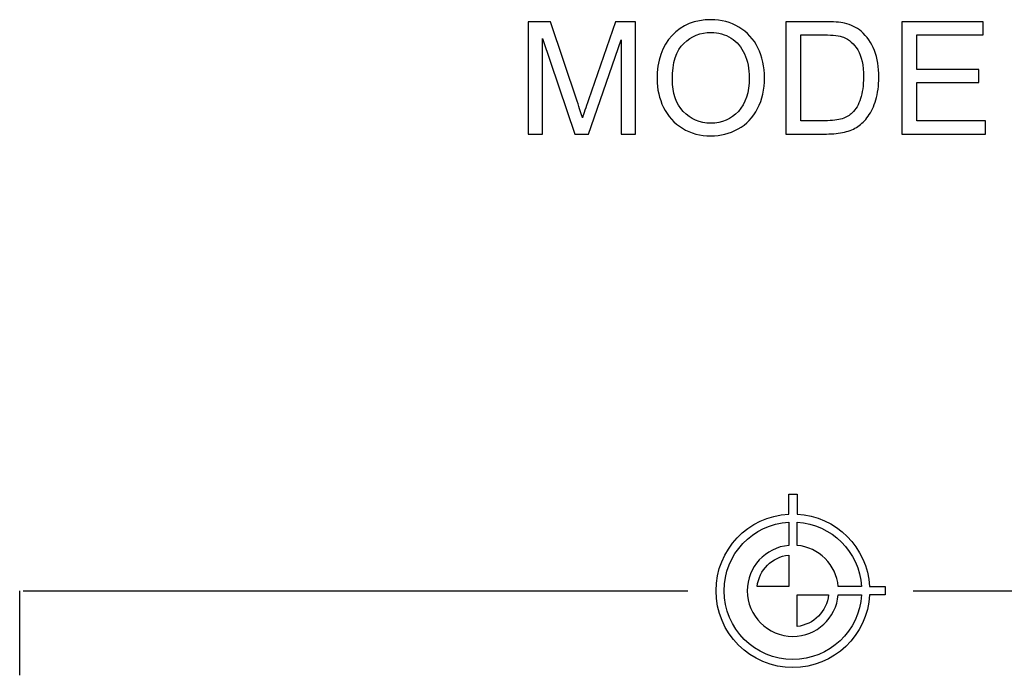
# Model space of a CAD drawing. Header units: millimetres. Extents: x 7205 to 9529, y -660 to 140.
# Tile 40 of 193: x 7397 to 7432, y -335 to -312. Entities that reach past the tile are written whole.
import ezdxf

# ---------------------------------------------------------------- set-up
doc = ezdxf.new("R2010")
doc.units = ezdxf.units.MM
doc.header["$LTSCALE"] = 3

msp = doc.modelspace()

# ---------------------------------------------------------------- linework, layer by layer
at = {"linetype": 'Continuous', "lineweight": 30}
for points, knots in [([(7414.897, -315.965), (7414.897, -315.965), (7414.897, -311.925), (7414.897, -311.925), (7414.897, -311.925), (7414.897, -311.925), (7415.702, -311.925), (7415.702, -311.925), (7415.702, -311.925), (7415.702, -311.925), (7416.658, -314.785), (7416.658, -314.785), (7416.658, -314.785), (7416.747, -315.052), (7416.812, -315.251), (7416.851, -315.384), (7416.851, -315.384), (7416.897, -315.237), (7416.969, -315.021), (7417.067, -314.736), (7417.067, -314.736), (7417.067, -314.736), (7418.034, -311.925), (7418.034, -311.925), (7418.034, -311.925), (7418.034, -311.925), (7418.753, -311.925), (7418.753, -311.925), (7418.753, -311.925), (7418.753, -311.925), (7418.753, -315.965), (7418.753, -315.965), (7418.753, -315.965), (7418.753, -315.965), (7418.238, -315.965), (7418.238, -315.965), (7418.238, -315.965), (7418.238, -315.965), (7418.238, -312.583), (7418.238, -312.583), (7418.238, -312.583), (7418.238, -312.583), (7417.064, -315.965), (7417.064, -315.965), (7417.064, -315.965), (7417.064, -315.965), (7416.581, -315.965), (7416.581, -315.965), (7416.581, -315.965), (7416.581, -315.965), (7415.413, -312.526), (7415.413, -312.526), (7415.413, -312.526), (7415.413, -312.526), (7415.413, -315.965), (7415.413, -315.965), (7415.413, -315.965), (7415.413, -315.965), (7414.897, -315.965), (7414.897, -315.965)], [0, 0, 0, 0, 0.0625, 0.0625, 0.0625, 0.0625, 0.125, 0.125, 0.125, 0.125, 0.1875, 0.1875, 0.1875, 0.1875, 0.25, 0.25, 0.25, 0.25, 0.3125, 0.3125, 0.3125, 0.3125, 0.375, 0.375, 0.375, 0.375, 0.4375, 0.4375, 0.4375, 0.4375, 0.5, 0.5, 0.5, 0.5, 0.5625, 0.5625, 0.5625, 0.5625, 0.625, 0.625, 0.625, 0.625, 0.6875, 0.6875, 0.6875, 0.6875, 0.75, 0.75, 0.75, 0.75, 0.8125, 0.8125, 0.8125, 0.8125, 0.875, 0.875, 0.875, 0.875, 1, 1, 1, 1]), ([(7419.532, -313.997), (7419.532, -313.326), (7419.711, -312.801), (7420.072, -312.422), (7420.072, -312.422), (7420.432, -312.043), (7420.897, -311.853), (7421.467, -311.853), (7421.467, -311.853), (7421.839, -311.853), (7422.176, -311.942), (7422.475, -312.12), (7422.475, -312.12), (7422.774, -312.299), (7423.003, -312.547), (7423.16, -312.866), (7423.16, -312.866), (7423.317, -313.184), (7423.395, -313.546), (7423.395, -313.95), (7423.395, -313.95), (7423.395, -314.36), (7423.313, -314.727), (7423.148, -315.05), (7423.148, -315.05), (7422.982, -315.373), (7422.748, -315.618), (7422.445, -315.784), (7422.445, -315.784), (7422.141, -315.951), (7421.815, -316.034), (7421.464, -316.034), (7421.464, -316.034), (7421.083, -316.034), (7420.743, -315.942), (7420.444, -315.758), (7420.444, -315.758), (7420.144, -315.575), (7419.917, -315.323), (7419.763, -315.006), (7419.763, -315.006), (7419.609, -314.688), (7419.532, -314.352), (7419.532, -313.997)], [0, 0, 0, 0, 0.083333, 0.083333, 0.083333, 0.083333, 0.166667, 0.166667, 0.166667, 0.166667, 0.25, 0.25, 0.25, 0.25, 0.333333, 0.333333, 0.333333, 0.333333, 0.416667, 0.416667, 0.416667, 0.416667, 0.5, 0.5, 0.5, 0.5, 0.583333, 0.583333, 0.583333, 0.583333, 0.666667, 0.666667, 0.666667, 0.666667, 0.75, 0.75, 0.75, 0.75, 0.833333, 0.833333, 0.833333, 0.833333, 1, 1, 1, 1]), ([(7424.163, -315.965), (7424.163, -315.965), (7424.163, -311.925), (7424.163, -311.925), (7424.163, -311.925), (7424.163, -311.925), (7425.555, -311.925), (7425.555, -311.925), (7425.555, -311.925), (7425.869, -311.925), (7426.109, -311.944), (7426.274, -311.983), (7426.274, -311.983), (7426.506, -312.036), (7426.703, -312.133), (7426.867, -312.272), (7426.867, -312.272), (7427.079, -312.452), (7427.24, -312.682), (7427.345, -312.962), (7427.345, -312.962), (7427.451, -313.243), (7427.504, -313.562), (7427.504, -313.923), (7427.504, -313.923), (7427.504, -314.229), (7427.468, -314.501), (7427.396, -314.738), (7427.396, -314.738), (7427.324, -314.975), (7427.233, -315.172), (7427.12, -315.327), (7427.12, -315.327), (7427.008, -315.482), (7426.886, -315.605), (7426.752, -315.693), (7426.752, -315.693), (7426.619, -315.783), (7426.459, -315.85), (7426.27, -315.896), (7426.27, -315.896), (7426.081, -315.942), (7425.865, -315.965), (7425.621, -315.965), (7425.621, -315.965), (7425.621, -315.965), (7424.163, -315.965), (7424.163, -315.965)], [0, 0, 0, 0, 0.076923, 0.076923, 0.076923, 0.076923, 0.153846, 0.153846, 0.153846, 0.153846, 0.230769, 0.230769, 0.230769, 0.230769, 0.307692, 0.307692, 0.307692, 0.307692, 0.384615, 0.384615, 0.384615, 0.384615, 0.461538, 0.461538, 0.461538, 0.461538, 0.538462, 0.538462, 0.538462, 0.538462, 0.615385, 0.615385, 0.615385, 0.615385, 0.692308, 0.692308, 0.692308, 0.692308, 0.769231, 0.769231, 0.769231, 0.769231, 0.846154, 0.846154, 0.846154, 0.846154, 1, 1, 1, 1]), ([(7428.329, -315.965), (7428.329, -315.965), (7428.329, -311.925), (7428.329, -311.925), (7428.329, -311.925), (7428.329, -311.925), (7431.25, -311.925), (7431.25, -311.925), (7431.25, -311.925), (7431.25, -311.925), (7431.25, -312.402), (7431.25, -312.402), (7431.25, -312.402), (7431.25, -312.402), (7428.864, -312.402), (7428.864, -312.402), (7428.864, -312.402), (7428.864, -312.402), (7428.864, -313.639), (7428.864, -313.639), (7428.864, -313.639), (7428.864, -313.639), (7431.099, -313.639), (7431.099, -313.639), (7431.099, -313.639), (7431.099, -313.639), (7431.099, -314.113), (7431.099, -314.113), (7431.099, -314.113), (7431.099, -314.113), (7428.864, -314.113), (7428.864, -314.113), (7428.864, -314.113), (7428.864, -314.113), (7428.864, -315.488), (7428.864, -315.488), (7428.864, -315.488), (7428.864, -315.488), (7431.344, -315.488), (7431.344, -315.488), (7431.344, -315.488), (7431.344, -315.488), (7431.344, -315.965), (7431.344, -315.965), (7431.344, -315.965), (7431.344, -315.965), (7428.329, -315.965), (7428.329, -315.965)], [0, 0, 0, 0, 0.076923, 0.076923, 0.076923, 0.076923, 0.153846, 0.153846, 0.153846, 0.153846, 0.230769, 0.230769, 0.230769, 0.230769, 0.307692, 0.307692, 0.307692, 0.307692, 0.384615, 0.384615, 0.384615, 0.384615, 0.461538, 0.461538, 0.461538, 0.461538, 0.538462, 0.538462, 0.538462, 0.538462, 0.615385, 0.615385, 0.615385, 0.615385, 0.692308, 0.692308, 0.692308, 0.692308, 0.769231, 0.769231, 0.769231, 0.769231, 0.846154, 0.846154, 0.846154, 0.846154, 1, 1, 1, 1]), ([(7420.083, -314.006), (7420.083, -314.493), (7420.214, -314.876), (7420.475, -315.156), (7420.475, -315.156), (7420.738, -315.436), (7421.066, -315.577), (7421.461, -315.577), (7421.461, -315.577), (7421.864, -315.577), (7422.195, -315.435), (7422.455, -315.152), (7422.455, -315.152), (7422.714, -314.869), (7422.845, -314.467), (7422.845, -313.947), (7422.845, -313.947), (7422.845, -313.619), (7422.788, -313.332), (7422.677, -313.086), (7422.677, -313.086), (7422.566, -312.841), (7422.404, -312.651), (7422.19, -312.515), (7422.19, -312.515), (7421.976, -312.381), (7421.736, -312.313), (7421.47, -312.313), (7421.47, -312.313), (7421.09, -312.313), (7420.765, -312.443), (7420.492, -312.704), (7420.492, -312.704), (7420.219, -312.963), (7420.083, -313.398), (7420.083, -314.006)], [0, 0, 0, 0, 0.1, 0.1, 0.1, 0.1, 0.2, 0.2, 0.2, 0.2, 0.3, 0.3, 0.3, 0.3, 0.4, 0.4, 0.4, 0.4, 0.5, 0.5, 0.5, 0.5, 0.6, 0.6, 0.6, 0.6, 0.7, 0.7, 0.7, 0.7, 0.8, 0.8, 0.8, 0.8, 1, 1, 1, 1]), ([(7424.698, -315.488), (7424.698, -315.488), (7425.56, -315.488), (7425.56, -315.488), (7425.56, -315.488), (7425.826, -315.488), (7426.036, -315.464), (7426.188, -315.414), (7426.188, -315.414), (7426.339, -315.364), (7426.46, -315.294), (7426.55, -315.204), (7426.55, -315.204), (7426.677, -315.078), (7426.776, -314.907), (7426.846, -314.693), (7426.846, -314.693), (7426.917, -314.479), (7426.952, -314.22), (7426.952, -313.914), (7426.952, -313.914), (7426.952, -313.492), (7426.883, -313.167), (7426.745, -312.941), (7426.745, -312.941), (7426.605, -312.713), (7426.437, -312.561), (7426.238, -312.484), (7426.238, -312.484), (7426.095, -312.429), (7425.864, -312.402), (7425.547, -312.402), (7425.547, -312.402), (7425.547, -312.402), (7424.698, -312.402), (7424.698, -312.402), (7424.698, -312.402), (7424.698, -312.402), (7424.698, -315.488), (7424.698, -315.488)], [0, 0, 0, 0, 0.090909, 0.090909, 0.090909, 0.090909, 0.181818, 0.181818, 0.181818, 0.181818, 0.272727, 0.272727, 0.272727, 0.272727, 0.363636, 0.363636, 0.363636, 0.363636, 0.454545, 0.454545, 0.454545, 0.454545, 0.545455, 0.545455, 0.545455, 0.545455, 0.636364, 0.636364, 0.636364, 0.636364, 0.727273, 0.727273, 0.727273, 0.727273, 0.818182, 0.818182, 0.818182, 0.818182, 1, 1, 1, 1]), ([(7424.414, -335.153), (7425.89, -335.153), (7427.095, -333.994), (7427.171, -332.537), (7427.171, -332.537), (7427.171, -332.537), (7427.735, -332.537), (7427.735, -332.537), (7427.735, -332.537), (7427.735, -332.537), (7427.735, -332.237), (7427.735, -332.237), (7427.735, -332.237), (7427.735, -332.237), (7427.17, -332.237), (7427.17, -332.237), (7427.17, -332.237), (7427.093, -330.833), (7425.968, -329.709), (7424.564, -329.634), (7424.564, -329.634), (7424.564, -329.634), (7424.564, -328.921), (7424.564, -328.921), (7424.564, -328.921), (7424.564, -328.921), (7424.263, -328.921), (7424.263, -328.921), (7424.263, -328.921), (7424.263, -328.921), (7424.263, -329.634), (7424.263, -329.634), (7424.263, -329.634), (7422.808, -329.712), (7421.652, -330.917), (7421.652, -332.391), (7421.652, -332.391), (7421.652, -333.916), (7422.889, -335.153), (7424.414, -335.153)], [0, 0, 0, 0, 0.090909, 0.090909, 0.090909, 0.090909, 0.181818, 0.181818, 0.181818, 0.181818, 0.272727, 0.272727, 0.272727, 0.272727, 0.363636, 0.363636, 0.363636, 0.363636, 0.454545, 0.454545, 0.454545, 0.454545, 0.545455, 0.545455, 0.545455, 0.545455, 0.636364, 0.636364, 0.636364, 0.636364, 0.727273, 0.727273, 0.727273, 0.727273, 0.818182, 0.818182, 0.818182, 0.818182, 1, 1, 1, 1]), ([(7426.882, -332.537), (7426.882, -332.537), (7426.045, -332.537), (7426.045, -332.537), (7426.045, -332.537), (7425.972, -333.374), (7425.269, -334.03), (7424.414, -334.03), (7424.414, -334.03), (7423.509, -334.03), (7422.775, -333.296), (7422.775, -332.391), (7422.775, -332.391), (7422.775, -331.537), (7423.429, -330.836), (7424.263, -330.76), (7424.263, -330.76), (7424.263, -330.76), (7424.263, -329.923), (7424.263, -329.923), (7424.263, -329.923), (7422.968, -330), (7421.94, -331.076), (7421.94, -332.391), (7421.94, -332.391), (7421.94, -333.757), (7423.048, -334.864), (7424.414, -334.864), (7424.414, -334.864), (7425.73, -334.864), (7426.807, -333.835), (7426.882, -332.537)], [0, 0, 0, 0, 0.111111, 0.111111, 0.111111, 0.111111, 0.222222, 0.222222, 0.222222, 0.222222, 0.333333, 0.333333, 0.333333, 0.333333, 0.444444, 0.444444, 0.444444, 0.444444, 0.555556, 0.555556, 0.555556, 0.555556, 0.666667, 0.666667, 0.666667, 0.666667, 0.777778, 0.777778, 0.777778, 0.777778, 1, 1, 1, 1]), ([(7426.045, -332.237), (7426.045, -332.237), (7426.882, -332.237), (7426.882, -332.237), (7426.882, -332.237), (7426.805, -330.993), (7425.808, -329.997), (7424.564, -329.923), (7424.564, -329.923), (7424.564, -329.923), (7424.564, -330.76), (7424.564, -330.76), (7424.564, -330.76), (7425.347, -330.831), (7425.971, -331.454), (7426.045, -332.237)], [0, 0, 0, 0, 0.2, 0.2, 0.2, 0.2, 0.4, 0.4, 0.4, 0.4, 0.6, 0.6, 0.6, 0.6, 1, 1, 1, 1]), ([(7423.128, -332.237), (7423.128, -332.237), (7424.263, -332.237), (7424.263, -332.237), (7424.263, -332.237), (7424.263, -332.237), (7424.263, -331.106), (7424.263, -331.106), (7424.263, -331.106), (7423.67, -331.174), (7423.199, -331.644), (7423.128, -332.237)], [0, 0, 0, 0, 0.25, 0.25, 0.25, 0.25, 0.5, 0.5, 0.5, 0.5, 1, 1, 1, 1]), ([(7425.7, -332.537), (7425.7, -332.537), (7424.564, -332.537), (7424.564, -332.537), (7424.564, -332.537), (7424.564, -332.537), (7424.564, -333.677), (7424.564, -333.677), (7424.564, -333.677), (7425.16, -333.608), (7425.633, -333.134), (7425.7, -332.537)], [0, 0, 0, 0, 0.25, 0.25, 0.25, 0.25, 0.5, 0.5, 0.5, 0.5, 1, 1, 1, 1])]:
    msp.add_open_spline(points, degree=3, knots=knots, dxfattribs=at)
for points in [[(7396.621, -335.432), (7396.621, -335.432), (7396.621, -332.394), (7396.621, -332.394)], [(7396.741, -332.394), (7396.741, -332.394), (7420.636, -332.394), (7420.636, -332.394)], [(7428.736, -332.394), (7428.736, -332.394), (7452.531, -332.394), (7452.531, -332.394)]]:
    msp.add_open_spline(points, degree=3, dxfattribs=at)

doc.saveas('drawing.dxf')
